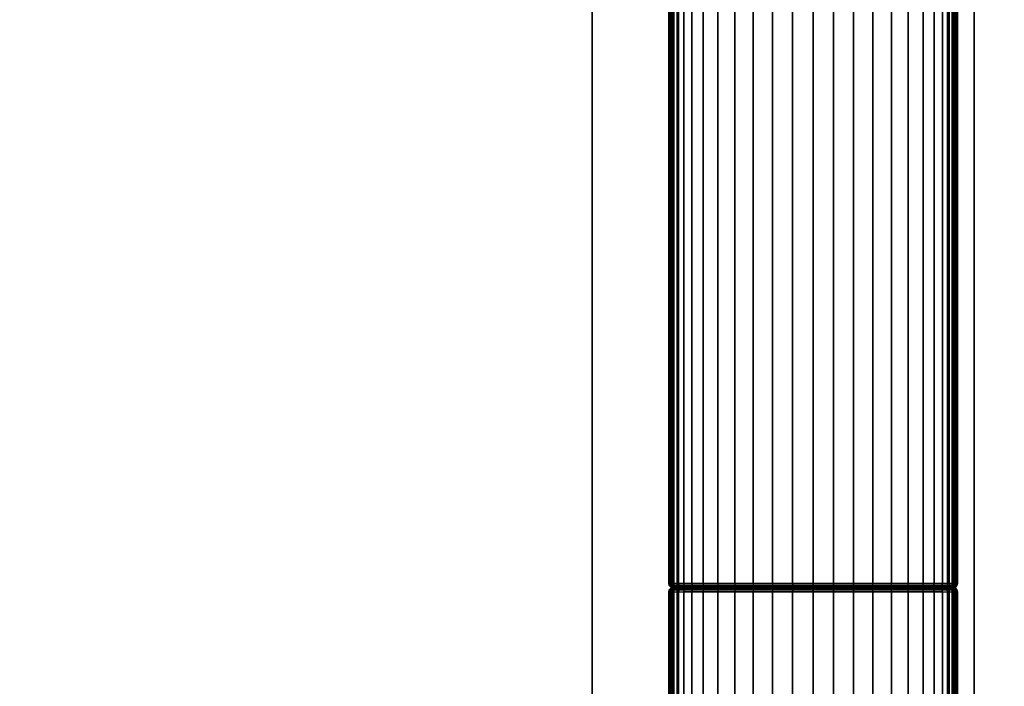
# Model space of a CAD drawing. Header units: inches. Extents: x -59 to 680, y -62 to 131.
# Tile 211 of 256: x 602.34 to 606.9, y -9.83 to -6.74. Entities that reach past the tile are written whole.
import ezdxf
from ezdxf.enums import TextEntityAlignment as Align

# ---------------------------------------------------------------- set-up
doc = ezdxf.new("R2010")
doc.units = ezdxf.units.IN
doc.header["$MEASUREMENT"] = 0
for name, color, linetype in [('A-FURN-3-COLLECTION-RUG-BOTTOM', 8, 'Continuous'), ('A-FURN-3-COLLECTION-RUG-SEC1', 9, 'Continuous'), ('A-FURN-3-COLLECTION-VOLAGE-TABLE-LEG', 253, 'Continuous'), ('A-FURN-3-COLLECTION-VOLAGE-TABLE-LEG-SPANNER', 253, 'Continuous'), ('A-FURN-3-COLLECTION-VOLAGE-TABLE-TOP-BOTTOM', 253, 'Continuous'), ('A-FURN-3-COLLECTION-VOLAGE-TABLE-TOP-EDGE', 252, 'Continuous'), ('A-FURN-3-COLLECTION-VOLAGE-TABLE-TOP-SPACER', 251, 'Continuous'), ('A-FURN-3-COLLECTION-VOLAGE-TABLE-TOP-TOP', 253, 'Continuous'), ('A-FURN-HAWORTH-ATT', 7, 'Continuous')]:
    doc.layers.add(name, color=color, linetype=linetype)
doc.styles.get("Standard").update_dxf_attribs({"font": 'arial.ttf'})

# ---------------------------------------------------------------- blocks, each defined once
blk = doc.blocks.new('HCCS-VXTO-11-3D-3')
at = {"layer": 'A-FURN-3-COLLECTION-VOLAGE-TABLE-TOP-BOTTOM', "invisible_edges": 10}
for points in [[(-11.644, -10.9681, 8.6241), (-15.5216, -10.7738, 8.6241), (-15.5216, 10.7738, 8.6241), (-11.644, 10.9681, 8.6241)], [(-15.5216, -10.7738, 8.6241), (-19.3961, -10.5246, 8.6241), (-19.3961, 10.5246, 8.6241), (-15.5216, 10.7738, 8.6241)]]:
    blk.add_3dface(points, dxfattribs=at)
at = {"layer": 'A-FURN-3-COLLECTION-VOLAGE-TABLE-TOP-SPACER', "invisible_edges": 5}
blk.add_3dface([(16.0433, -6.8898, 7.6399), (17.815, -8.6614, 7.6399), (-17.815, -8.6614, 7.6399), (-16.0433, -6.8898, 7.6399)], dxfattribs=at)
at = {"layer": 'A-FURN-3-COLLECTION-VOLAGE-TABLE-TOP-SPACER'}
for points in [[(16.0433, -6.8898, 8.6241), (16.0433, -6.8898, 7.6399), (-16.0433, -6.8898, 7.6399), (-16.0433, -6.8898, 8.6241)], [(-17.815, -8.6614, 8.6241), (-17.815, -8.6614, 7.6399), (17.815, -8.6614, 7.6399), (17.815, -8.6614, 8.6241)]]:
    blk.add_3dface(points, dxfattribs=at)
at = {"layer": 'A-FURN-3-COLLECTION-VOLAGE-TABLE-TOP-TOP', "invisible_edges": 10}
for points in [[(-11.7248, 12.8561, 9.4115), (-15.6293, 12.6605, 9.4115), (-15.6293, -12.6605, 9.4115), (-11.7248, -12.8561, 9.4115)], [(-15.6293, 12.6605, 9.4115), (-19.5307, 12.4096, 9.4115), (-19.5307, -12.4096, 9.4115), (-15.6293, -12.6605, 9.4115)]]:
    blk.add_3dface(points, dxfattribs=at)
at = {"layer": 'A-FURN-HAWORTH-ATT', "flags": 1}
for tag, p in [('HAWMC', (0, 0)), ('HAWPN', (0, -0.1667)), ('HAWSN', (0, -0.3333))]:
    blk.add_attdef(tag, text='', height=0.1, dxfattribs=at).set_placement(p, align=Align.TOP_CENTER)
at = {"layer": 'A-FURN-3-COLLECTION-VOLAGE-TABLE-LEG'}
mesh = blk.add_polymesh((2, 36), dxfattribs=at)
for k, corner in enumerate([(-22.4688, -7.2837, 7.0268), (-22.4688, -7.2689, 7.0233), (-22.4688, -7.2562, 7.0151), (-22.4688, -7.2482, 7.0023), (-22.4688, -7.245, 6.9874), (-21.0111, -7.245, 6.4553), (-20.9919, -7.2501, 6.295), (-20.9728, -7.2654, 6.1353), (-20.9538, -7.2907, 5.977), (-20.9438, -7.3147, 5.8927), (-20.9343, -7.3529, 5.8138), (-20.9258, -7.4042, 5.7426), (-20.9176, -7.4728, 5.6744), (-20.9108, -7.551, 5.6174), (-20.9055, -7.6372, 5.573), (-20.9018, -7.7268, 5.5421), (-20.8996, -7.8197, 5.5234), (-20.8988, -7.9143, 5.5171), (-20.8996, -8.0089, 5.5234), (-20.9018, -8.1018, 5.5421), (-20.9055, -8.1914, 5.573), (-20.9108, -8.2776, 5.6174), (-20.9176, -8.3558, 5.6744), (-20.9258, -8.4244, 5.7426), (-20.9343, -8.4757, 5.8138), (-20.9438, -8.5139, 5.8927), (-20.9538, -8.5378, 5.977), (-20.9728, -8.5632, 6.1353), (-20.9919, -8.5785, 6.295), (-21.0111, -8.5836, 6.4553), (-22.4688, -8.5836, 6.9874), (-22.4688, -8.5804, 7.0023), (-22.4688, -8.5724, 7.0151), (-22.4688, -8.5597, 7.0233), (-22.4688, -8.5449, 7.0268), (-22.4688, -7.2837, 7.0268), (-15.2669, -7.2837, 7.0268), (-15.267, -7.2689, 7.0233), (-15.2671, -7.2562, 7.0151), (-15.2672, -7.2482, 7.0023), (-15.2672, -7.245, 6.9874), (-15.267, -7.245, 6.5045), (-15.2669, -7.2494, 6.3548), (-15.2667, -7.2626, 6.2057), (-15.2673, -7.2907, 6.0237), (-15.2669, -7.3148, 5.9391), (-15.2669, -7.353, 5.8597), (-15.2669, -7.4042, 5.7881), (-15.2669, -7.4728, 5.7196), (-15.2669, -7.5511, 5.6623), (-15.2669, -7.6372, 5.6176), (-15.2669, -7.7268, 5.5866), (-15.2669, -7.8197, 5.5677), (-15.2669, -7.9143, 5.5614), (-15.2669, -8.0089, 5.5677), (-15.2669, -8.1018, 5.5866), (-15.2669, -8.1914, 5.6176), (-15.2669, -8.2775, 5.6623), (-15.2669, -8.3558, 5.7196), (-15.2669, -8.4244, 5.7881), (-15.2669, -8.4756, 5.8597), (-15.2669, -8.5138, 5.939), (-15.2673, -8.5378, 6.0237), (-15.2667, -8.566, 6.2057), (-15.2669, -8.5792, 6.3548), (-15.267, -8.5836, 6.5045), (-15.2672, -8.5836, 6.9874), (-15.2672, -8.5804, 7.0023), (-15.2671, -8.5724, 7.0151), (-15.267, -8.5597, 7.0233), (-15.2669, -8.5449, 7.0268), (-15.2669, -7.2837, 7.0268)]):
    mesh.set_mesh_vertex(divmod(k, 36), corner)
mesh = blk.add_polymesh((36, 4), dxfattribs=at)
for k, corner in enumerate([(-15.2472, -7.2837, 7.0071), (-15.2499, -7.2836, 7.017), (-15.257, -7.2836, 7.0241), (-15.2669, -7.2837, 7.0268), (-15.2472, -8.5449, 7.0071), (-15.2499, -8.545, 7.017), (-15.257, -8.545, 7.0241), (-15.2669, -8.5449, 7.0268), (-15.2472, -8.5522, 7.0052), (-15.25, -8.5556, 7.0135), (-15.2572, -8.5586, 7.0205), (-15.267, -8.5597, 7.0233), (-15.2472, -8.5585, 7.0011), (-15.2501, -8.5646, 7.0072), (-15.2573, -8.5702, 7.0128), (-15.2671, -8.5724, 7.0151), (-15.2472, -8.5625, 6.9948), (-15.2499, -8.5707, 6.998), (-15.2571, -8.5776, 7.001), (-15.2672, -8.5804, 7.0023), (-15.2472, -8.5642, 6.9874), (-15.25, -8.5739, 6.9874), (-15.2572, -8.581, 6.9874), (-15.2672, -8.5836, 6.9874), (-15.2472, -8.5642, 6.5045), (-15.25, -8.5739, 6.5045), (-15.2572, -8.581, 6.5045), (-15.267, -8.5836, 6.5045), (-15.2472, -8.5599, 6.356), (-15.25, -8.5696, 6.3555), (-15.2572, -8.5766, 6.355), (-15.2669, -8.5792, 6.3548), (-15.2472, -8.5468, 6.208), (-15.25, -8.5564, 6.2068), (-15.2572, -8.5634, 6.2059), (-15.2667, -8.566, 6.2057), (-15.2472, -8.5189, 6.0275), (-15.25, -8.5284, 6.0256), (-15.2572, -8.5353, 6.0243), (-15.2673, -8.5378, 6.0237), (-15.2472, -8.4958, 5.946), (-15.25, -8.5048, 5.9428), (-15.2571, -8.5114, 5.9401), (-15.2669, -8.5138, 5.939), (-15.2472, -8.4591, 5.8698), (-15.2499, -8.4672, 5.8647), (-15.2571, -8.4734, 5.8611), (-15.2669, -8.4756, 5.8597), (-15.2472, -8.4098, 5.8009), (-15.2499, -8.4171, 5.7946), (-15.2571, -8.4225, 5.7899), (-15.2669, -8.4244, 5.7881), (-15.2472, -8.3434, 5.7345), (-15.2499, -8.3497, 5.7272), (-15.2571, -8.3543, 5.7217), (-15.2669, -8.3558, 5.7196), (-15.2472, -8.2675, 5.679), (-15.2499, -8.2724, 5.6706), (-15.2571, -8.2762, 5.6645), (-15.2669, -8.2775, 5.6623), (-15.2472, -8.1841, 5.6358), (-15.2499, -8.1878, 5.6267), (-15.2571, -8.1905, 5.6201), (-15.2669, -8.1914, 5.6176), (-15.2472, -8.0968, 5.6055), (-15.2499, -8.0995, 5.5962), (-15.2571, -8.1013, 5.5892), (-15.2669, -8.1018, 5.5866), (-15.2472, -8.0064, 5.5872), (-15.2515, -8.0075, 5.5775), (-15.2587, -8.0085, 5.5704), (-15.2669, -8.0089, 5.5677), (-15.2472, -7.9143, 5.5811), (-15.2499, -7.9143, 5.5712), (-15.257, -7.9143, 5.564), (-15.2669, -7.9143, 5.5614), (-15.2472, -7.8222, 5.5872), (-15.2515, -7.8211, 5.5775), (-15.2587, -7.8201, 5.5704), (-15.2669, -7.8197, 5.5677), (-15.2472, -7.7317, 5.6055), (-15.2499, -7.7291, 5.5962), (-15.2571, -7.7273, 5.5892), (-15.2669, -7.7268, 5.5866), (-15.2472, -7.6445, 5.6358), (-15.2499, -7.6408, 5.6267), (-15.2571, -7.6381, 5.6201), (-15.2669, -7.6372, 5.6176), (-15.2472, -7.5611, 5.679), (-15.2499, -7.5562, 5.6706), (-15.2571, -7.5524, 5.6645), (-15.2669, -7.5511, 5.6623), (-15.2472, -7.4852, 5.7345), (-15.2499, -7.4789, 5.7272), (-15.2571, -7.4743, 5.7217), (-15.2669, -7.4728, 5.7196), (-15.2472, -7.4188, 5.8009), (-15.2499, -7.4115, 5.7946), (-15.2571, -7.4061, 5.7899), (-15.2669, -7.4042, 5.7881), (-15.2472, -7.3695, 5.8698), (-15.2499, -7.3614, 5.8647), (-15.2571, -7.3552, 5.8611), (-15.2669, -7.353, 5.8597), (-15.2472, -7.3328, 5.946), (-15.25, -7.3238, 5.9428), (-15.2571, -7.3172, 5.9401), (-15.2669, -7.3148, 5.9391), (-15.2472, -7.3097, 6.0275), (-15.25, -7.3002, 6.0256), (-15.2572, -7.2933, 6.0243), (-15.2673, -7.2907, 6.0237), (-15.2472, -7.2818, 6.208), (-15.25, -7.2722, 6.2068), (-15.2572, -7.2652, 6.2059), (-15.2667, -7.2626, 6.2057), (-15.2472, -7.2687, 6.356), (-15.25, -7.259, 6.3555), (-15.2572, -7.252, 6.355), (-15.2669, -7.2494, 6.3548), (-15.2472, -7.2643, 6.5045), (-15.25, -7.2547, 6.5045), (-15.2572, -7.2476, 6.5045), (-15.267, -7.245, 6.5045), (-15.2472, -7.2643, 6.9874), (-15.25, -7.2547, 6.9874), (-15.2572, -7.2476, 6.9874), (-15.2672, -7.245, 6.9874), (-15.2472, -7.2661, 6.9948), (-15.2499, -7.2579, 6.998), (-15.2571, -7.251, 7.001), (-15.2672, -7.2482, 7.0023), (-15.2472, -7.2701, 7.0011), (-15.2501, -7.264, 7.0072), (-15.2573, -7.2584, 7.0128), (-15.2671, -7.2562, 7.0151), (-15.2472, -7.2764, 7.0052), (-15.25, -7.273, 7.0135), (-15.2572, -7.27, 7.0205), (-15.267, -7.2689, 7.0233), (-15.2472, -7.2837, 7.0071), (-15.2499, -7.2836, 7.017), (-15.257, -7.2836, 7.0241), (-15.2669, -7.2837, 7.0268)]):
    mesh.set_mesh_vertex(divmod(k, 4), corner)
at = {"layer": 'A-FURN-3-COLLECTION-VOLAGE-TABLE-LEG-SPANNER'}
mesh = blk.add_polymesh((36, 4), dxfattribs=at)
for k, corner in enumerate([(-15.2275, -7.2837, 7.0268), (-15.2374, -7.2836, 7.0241), (-15.2446, -7.2836, 7.017), (-15.2472, -7.2837, 7.0071), (-15.2275, -8.5449, 7.0268), (-15.2374, -8.545, 7.0241), (-15.2446, -8.545, 7.017), (-15.2472, -8.5449, 7.0071), (-15.2274, -8.5597, 7.0233), (-15.2372, -8.5586, 7.0205), (-15.2444, -8.5556, 7.0135), (-15.2472, -8.5522, 7.0052), (-15.2273, -8.5724, 7.0151), (-15.2371, -8.5702, 7.0128), (-15.2443, -8.5646, 7.0072), (-15.2472, -8.5585, 7.0011), (-15.2272, -8.5804, 7.0023), (-15.2373, -8.5776, 7.001), (-15.2445, -8.5707, 6.998), (-15.2472, -8.5625, 6.9948), (-15.2272, -8.5836, 6.9874), (-15.2373, -8.581, 6.9874), (-15.2445, -8.5739, 6.9874), (-15.2472, -8.5642, 6.9874), (-15.2275, -8.5836, 6.5045), (-15.2373, -8.581, 6.5045), (-15.2445, -8.5739, 6.5045), (-15.2472, -8.5642, 6.5045), (-15.2275, -8.5792, 6.3548), (-15.2373, -8.5766, 6.355), (-15.2445, -8.5696, 6.3555), (-15.2472, -8.5599, 6.356), (-15.2278, -8.566, 6.2057), (-15.2372, -8.5634, 6.2059), (-15.2444, -8.5564, 6.2068), (-15.2472, -8.5468, 6.208), (-15.2271, -8.5378, 6.0237), (-15.2373, -8.5353, 6.0243), (-15.2445, -8.5284, 6.0256), (-15.2472, -8.5189, 6.0275), (-15.2275, -8.5138, 5.9391), (-15.2373, -8.5114, 5.9401), (-15.2445, -8.5048, 5.9428), (-15.2472, -8.4958, 5.946), (-15.2275, -8.4756, 5.8597), (-15.2373, -8.4734, 5.8611), (-15.2445, -8.4672, 5.8647), (-15.2472, -8.4591, 5.8698), (-15.2275, -8.4244, 5.7881), (-15.2373, -8.4225, 5.7899), (-15.2445, -8.4171, 5.7946), (-15.2472, -8.4098, 5.8009), (-15.2275, -8.3558, 5.7196), (-15.2373, -8.3543, 5.7217), (-15.2445, -8.3497, 5.7272), (-15.2472, -8.3434, 5.7345), (-15.2275, -8.2775, 5.6623), (-15.2373, -8.2762, 5.6645), (-15.2445, -8.2724, 5.6706), (-15.2472, -8.2675, 5.679), (-15.2275, -8.1914, 5.6176), (-15.2373, -8.1905, 5.6201), (-15.2445, -8.1878, 5.6267), (-15.2472, -8.1841, 5.6358), (-15.2275, -8.1018, 5.5866), (-15.2373, -8.1013, 5.5892), (-15.2445, -8.0995, 5.5962), (-15.2472, -8.0968, 5.6055), (-15.2275, -8.0089, 5.5677), (-15.2358, -8.0085, 5.5704), (-15.243, -8.0075, 5.5775), (-15.2472, -8.0064, 5.5872), (-15.2275, -7.9143, 5.5614), (-15.2374, -7.9143, 5.564), (-15.2446, -7.9143, 5.5712), (-15.2472, -7.9143, 5.5811), (-15.2275, -7.8197, 5.5677), (-15.2358, -7.8201, 5.5704), (-15.243, -7.8211, 5.5775), (-15.2472, -7.8222, 5.5872), (-15.2275, -7.7268, 5.5866), (-15.2373, -7.7273, 5.5892), (-15.2445, -7.7291, 5.5962), (-15.2472, -7.7317, 5.6055), (-15.2275, -7.6372, 5.6176), (-15.2373, -7.6381, 5.6201), (-15.2445, -7.6408, 5.6267), (-15.2472, -7.6445, 5.6358), (-15.2275, -7.5511, 5.6623), (-15.2373, -7.5524, 5.6645), (-15.2445, -7.5562, 5.6706), (-15.2472, -7.5611, 5.679), (-15.2275, -7.4728, 5.7196), (-15.2373, -7.4743, 5.7217), (-15.2445, -7.4789, 5.7272), (-15.2472, -7.4852, 5.7345), (-15.2275, -7.4042, 5.7881), (-15.2373, -7.4061, 5.7899), (-15.2445, -7.4115, 5.7946), (-15.2472, -7.4188, 5.8009), (-15.2275, -7.353, 5.8597), (-15.2373, -7.3552, 5.8611), (-15.2445, -7.3614, 5.8647), (-15.2472, -7.3695, 5.8698), (-15.2275, -7.3147, 5.939), (-15.2373, -7.3172, 5.9401), (-15.2445, -7.3238, 5.9428), (-15.2472, -7.3328, 5.946), (-15.2271, -7.2907, 6.0237), (-15.2373, -7.2933, 6.0243), (-15.2445, -7.3002, 6.0256), (-15.2472, -7.3097, 6.0275), (-15.2278, -7.2626, 6.2057), (-15.2372, -7.2652, 6.2059), (-15.2444, -7.2722, 6.2068), (-15.2472, -7.2818, 6.208), (-15.2275, -7.2494, 6.3548), (-15.2373, -7.252, 6.355), (-15.2445, -7.259, 6.3555), (-15.2472, -7.2687, 6.356), (-15.2275, -7.245, 6.5045), (-15.2373, -7.2476, 6.5045), (-15.2445, -7.2547, 6.5045), (-15.2472, -7.2643, 6.5045), (-15.2272, -7.245, 6.9874), (-15.2373, -7.2476, 6.9874), (-15.2445, -7.2547, 6.9874), (-15.2472, -7.2643, 6.9874), (-15.2272, -7.2482, 7.0023), (-15.2373, -7.251, 7.001), (-15.2445, -7.2579, 6.998), (-15.2472, -7.2661, 6.9948), (-15.2273, -7.2562, 7.0151), (-15.2371, -7.2584, 7.0128), (-15.2443, -7.264, 7.0072), (-15.2472, -7.2701, 7.0011), (-15.2274, -7.2689, 7.0233), (-15.2372, -7.27, 7.0205), (-15.2444, -7.273, 7.0135), (-15.2472, -7.2764, 7.0052), (-15.2275, -7.2837, 7.0268), (-15.2374, -7.2836, 7.0241), (-15.2446, -7.2836, 7.017), (-15.2472, -7.2837, 7.0071)]):
    mesh.set_mesh_vertex(divmod(k, 4), corner)
mesh = blk.add_polymesh((2, 36), dxfattribs=at)
for k, corner in enumerate([(15.2492, -8.5449, 7.0268), (15.2492, -7.2837, 7.0268), (15.2492, -7.2688, 7.0236), (15.2492, -7.2563, 7.015), (15.2492, -7.2479, 7.0023), (15.2492, -7.245, 6.9874), (15.2492, -7.245, 6.4996), (15.2492, -7.2501, 6.3393), (15.2492, -7.2654, 6.1797), (15.2492, -7.2907, 6.0213), (15.2492, -7.3147, 5.9371), (15.2492, -7.3529, 5.8582), (15.2492, -7.4042, 5.787), (15.2492, -7.4728, 5.7187), (15.2492, -7.551, 5.6617), (15.2492, -7.6372, 5.6173), (15.2492, -7.7268, 5.5865), (15.2492, -7.8197, 5.5677), (15.2492, -7.9143, 5.5614), (15.2492, -8.0089, 5.5677), (15.2492, -8.1018, 5.5865), (15.2492, -8.1914, 5.6173), (15.2492, -8.2776, 5.6617), (15.2492, -8.3558, 5.7187), (15.2492, -8.4244, 5.787), (15.2492, -8.4757, 5.8582), (15.2492, -8.5139, 5.9371), (15.2492, -8.5378, 6.0213), (15.2492, -8.5632, 6.1797), (15.2492, -8.5785, 6.3393), (15.2492, -8.5836, 6.4996), (15.2492, -8.5836, 6.9874), (15.2492, -8.5807, 7.0023), (15.2492, -8.5723, 7.015), (15.2492, -8.5598, 7.0236), (15.2492, -8.5449, 7.0268), (-15.2275, -8.5449, 7.0268), (-15.2275, -7.2837, 7.0268), (-15.2274, -7.2689, 7.0233), (-15.2273, -7.2562, 7.0151), (-15.2272, -7.2482, 7.0023), (-15.2272, -7.245, 6.9874), (-15.2275, -7.245, 6.5045), (-15.2275, -7.2494, 6.3548), (-15.2278, -7.2626, 6.2057), (-15.2271, -7.2907, 6.0237), (-15.2275, -7.3147, 5.939), (-15.2275, -7.353, 5.8597), (-15.2275, -7.4042, 5.7881), (-15.2275, -7.4728, 5.7196), (-15.2275, -7.5511, 5.6623), (-15.2275, -7.6372, 5.6176), (-15.2275, -7.7268, 5.5866), (-15.2275, -7.8197, 5.5677), (-15.2275, -7.9143, 5.5614), (-15.2275, -8.0089, 5.5677), (-15.2275, -8.1018, 5.5866), (-15.2275, -8.1914, 5.6176), (-15.2275, -8.2775, 5.6623), (-15.2275, -8.3558, 5.7196), (-15.2275, -8.4244, 5.7881), (-15.2275, -8.4756, 5.8597), (-15.2275, -8.5138, 5.9391), (-15.2271, -8.5378, 6.0237), (-15.2278, -8.566, 6.2057), (-15.2275, -8.5792, 6.3548), (-15.2275, -8.5836, 6.5045), (-15.2272, -8.5836, 6.9874), (-15.2272, -8.5804, 7.0023), (-15.2273, -8.5724, 7.0151), (-15.2274, -8.5597, 7.0233), (-15.2275, -8.5449, 7.0268)]):
    mesh.set_mesh_vertex(divmod(k, 36), corner)
at = {"layer": 'A-FURN-3-COLLECTION-VOLAGE-TABLE-TOP-EDGE'}
mesh = blk.add_polymesh((101, 2), dxfattribs=at)
for k, corner in enumerate([(-15.5216, -10.7738, 8.6241), (-15.6304, -12.6789, 9.0821), (-19.3961, -10.5246, 8.6241), (-19.532, -12.4279, 9.0821), (-23.2667, -10.2204, 8.6241), (-23.4297, -12.1216, 9.0821), (-23.6346, -10.1687, 8.6241), (-23.9597, -12.0471, 9.0821), (-23.9987, -10.0955, 8.6241), (-24.4843, -11.9417, 9.0821), (-24.3515, -9.9798, 8.6241), (-24.9969, -11.7829, 9.0821), (-24.6932, -9.8341, 8.6241), (-25.493, -11.5826, 9.0821), (-25.0278, -9.6728, 8.6241), (-25.9683, -11.3369, 9.0821), (-25.3456, -9.4806, 8.6241), (-26.4245, -11.0558, 9.0821), (-25.6424, -9.2574, 8.6241), (-26.8522, -10.7343, 9.0821), (-25.918, -9.0084, 8.6241), (-27.2491, -10.3755, 9.0821), (-26.1718, -8.7372, 8.6241), (-27.6157, -9.9857, 9.0821), (-26.4027, -8.4462, 8.6241), (-27.9478, -9.5661, 9.0821), (-26.6089, -8.1373, 8.6241), (-28.2444, -9.1207, 9.0821), (-26.7883, -7.8121, 8.6241), (-28.5026, -8.6521, 9.0821), (-26.9363, -7.4715, 8.6241), (-28.7161, -8.1615, 9.0821), (-27.0487, -7.1175, 8.6241), (-28.8781, -7.6516, 9.0821), (-27.1318, -6.7555, 8.6241), (-28.9979, -7.13, 9.0821), (-27.2003, -6.3903, 8.6241), (-29.0964, -6.6039, 9.0821), (-27.3995, -4.2652, 8.6241), (-29.3023, -4.4077, 9.0821), (-27.5192, -2.1341, 8.6241), (-29.426, -2.2054, 9.0821), (-27.5591, 0, 8.6241), (-29.4672, 0, 9.0821), (-27.5192, 2.1341, 8.6241), (-29.426, 2.2054, 9.0821), (-27.3995, 4.2652, 8.6241), (-29.3023, 4.4077, 9.0821), (-27.2003, 6.3903, 8.6241), (-29.0964, 6.6039, 9.0821), (-27.1319, 6.7555, 8.6241), (-28.9979, 7.13, 9.0821), (-27.0487, 7.1175, 8.6241), (-28.8781, 7.6516, 9.0821), (-26.9363, 7.4715, 8.6241), (-28.7161, 8.1615, 9.0821), (-26.7881, 7.812, 8.6241), (-28.5026, 8.6521, 9.0821), (-26.6088, 8.1373, 8.6241), (-28.2444, 9.1207, 9.0821), (-26.403, 8.4465, 8.6241), (-27.9478, 9.5661, 9.0821), (-26.1725, 8.7378, 8.6241), (-27.6157, 9.9857, 9.0821), (-25.918, 9.0083, 8.6241), (-27.2491, 10.3754, 9.0821), (-25.6407, 9.2555, 8.6241), (-26.8498, 10.7315, 9.0821), (-25.3434, 9.4782, 8.6241), (-26.4215, 11.0523, 9.0821), (-25.0289, 9.6757, 8.6241), (-25.9683, 11.3369, 9.0821), (-24.6989, 9.8463, 8.6241), (-25.493, 11.5826, 9.0821), (-24.3546, 9.9853, 8.6241), (-24.9969, 11.7829, 9.0821), (-23.9977, 10.0883, 8.6241), (-24.4828, 11.9312, 9.0821), (-23.6336, 10.1618, 8.6241), (-23.9582, 12.0371, 9.0821), (-23.2667, 10.2204, 8.6241), (-23.4297, 12.1216, 9.0821), (-19.3961, 10.5246, 8.6241), (-19.532, 12.4279, 9.0821), (-15.5216, 10.7738, 8.6241), (-15.6304, 12.6789, 9.0821), (-11.644, 10.9681, 8.6241), (-11.7256, 12.8745, 9.0821), (-7.764, 11.1073, 8.6241), (-7.8184, 13.0146, 9.0821), (-3.8824, 11.1914, 8.6241), (-3.9096, 13.0994, 9.0821), (0, 11.2205, 8.6241), (0, 13.1286, 9.0821), (3.8824, 11.1914, 8.6241), (3.9096, 13.0994, 9.0821), (7.764, 11.1073, 8.6241), (7.8184, 13.0146, 9.0821), (11.644, 10.9681, 8.6241), (11.7256, 12.8745, 9.0821), (15.5216, 10.7738, 8.6241), (15.6304, 12.6789, 9.0821), (19.3961, 10.5246, 8.6241), (19.532, 12.4279, 9.0821), (23.2667, 10.2204, 8.6241), (23.4297, 12.1216, 9.0821), (23.6336, 10.1618, 8.6241), (23.9582, 12.0371, 9.0821), (23.9977, 10.0883, 8.6241), (24.4828, 11.9312, 9.0821), (24.3546, 9.9853, 8.6241), (24.9969, 11.7829, 9.0821), (24.6989, 9.8463, 8.6241), (25.493, 11.5826, 9.0821), (25.0289, 9.6757, 8.6241), (25.9683, 11.3369, 9.0821), (25.3434, 9.4782, 8.6241), (26.4215, 11.0523, 9.0821), (25.6407, 9.2555, 8.6241), (26.8498, 10.7315, 9.0821), (25.918, 9.0083, 8.6241), (27.2491, 10.3754, 9.0821), (26.1725, 8.7378, 8.6241), (27.6157, 9.9857, 9.0821), (26.403, 8.4465, 8.6241), (27.9478, 9.5661, 9.0821), (26.6088, 8.1373, 8.6241), (28.2444, 9.1207, 9.0821), (26.7881, 7.812, 8.6241), (28.5026, 8.6521, 9.0821), (26.9363, 7.4715, 8.6241), (28.7161, 8.1615, 9.0821), (27.0487, 7.1175, 8.6241), (28.8781, 7.6516, 9.0821), (27.1319, 6.7555, 8.6241), (28.9979, 7.13, 9.0821), (27.2003, 6.3903, 8.6241), (29.0964, 6.6039, 9.0821), (27.3995, 4.2652, 8.6241), (29.3023, 4.4077, 9.0821), (27.5192, 2.1341, 8.6241), (29.426, 2.2054, 9.0821), (27.5591, 0, 8.6241), (29.4672, 0, 9.0821), (27.5192, -2.1341, 8.6241), (29.426, -2.2054, 9.0821), (27.3995, -4.2652, 8.6241), (29.3023, -4.4077, 9.0821), (27.2003, -6.3903, 8.6241), (29.0964, -6.6039, 9.0821), (27.1319, -6.7555, 8.6241), (28.9979, -7.13, 9.0821), (27.0487, -7.1175, 8.6241), (28.8781, -7.6516, 9.0821), (26.9363, -7.4715, 8.6241), (28.7161, -8.1615, 9.0821), (26.7881, -7.812, 8.6241), (28.5026, -8.6521, 9.0821), (26.6088, -8.1373, 8.6241), (28.2444, -9.1207, 9.0821), (26.403, -8.4465, 8.6241), (27.9478, -9.5661, 9.0821), (26.1725, -8.7378, 8.6241), (27.6157, -9.9857, 9.0821), (25.918, -9.0083, 8.6241), (27.2491, -10.3754, 9.0821), (25.6407, -9.2555, 8.6241), (26.8498, -10.7315, 9.0821), (25.3434, -9.4782, 8.6241), (26.4215, -11.0523, 9.0821), (25.0289, -9.6757, 8.6241), (25.9683, -11.3369, 9.0821), (24.6989, -9.8463, 8.6241), (25.493, -11.5826, 9.0821), (24.3546, -9.9853, 8.6241), (24.9969, -11.7829, 9.0821), (23.9977, -10.0883, 8.6241), (24.4828, -11.9312, 9.0821), (23.6336, -10.1618, 8.6241), (23.9582, -12.0371, 9.0821), (23.2667, -10.2204, 8.6241), (23.4297, -12.1216, 9.0821), (19.3961, -10.5246, 8.6241), (19.532, -12.4279, 9.0821), (15.5216, -10.7738, 8.6241), (15.6304, -12.6789, 9.0821), (11.644, -10.9681, 8.6241), (11.7256, -12.8745, 9.0821), (7.764, -11.1073, 8.6241), (7.8184, -13.0146, 9.0821), (3.8824, -11.1914, 8.6241), (3.9096, -13.0994, 9.0821), (0, -11.2205, 8.6241), (0, -13.1286, 9.0821), (-3.8824, -11.1914, 8.6241), (-3.9096, -13.0994, 9.0821), (-7.764, -11.1073, 8.6241), (-7.8184, -13.0146, 9.0821), (-11.644, -10.9681, 8.6241), (-11.7256, -12.8745, 9.0821), (-15.5216, -10.7738, 8.6241), (-15.6304, -12.6789, 9.0821)]):
    mesh.set_mesh_vertex(divmod(k, 2), corner)
blk = doc.blocks.new('HCGN-MNTP-3D-3')
at = {"layer": 'A-FURN-3-COLLECTION-RUG-BOTTOM', "invisible_edges": 10}
blk.add_3dface([(58.7401, -39.2346), (-58.7401, -39.2346), (-58.7401, 39.2346), (58.7401, 39.2346)], dxfattribs=at)
at = {"layer": 'A-FURN-3-COLLECTION-RUG-SEC1', "invisible_edges": 5}
blk.add_3dface([(-58.7401, 39.2346, 0.315), (-58.7401, -39.2346, 0.315), (58.7401, -39.2346, 0.315), (58.7401, 39.2346, 0.315)], dxfattribs=at)

msp = doc.modelspace()

# ---------------------------------------------------------------- block references
for name, p, rotation in [('HCGN-MNTP-3D-3', (623.5697, 17.4106), 90), ('HCCS-VXTO-11-3D-3', (598.0989, 5.8732), 90.00000000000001)]:
    msp.add_blockref(name, p, dxfattribs=dict(rotation=rotation))

doc.saveas('drawing.dxf')
